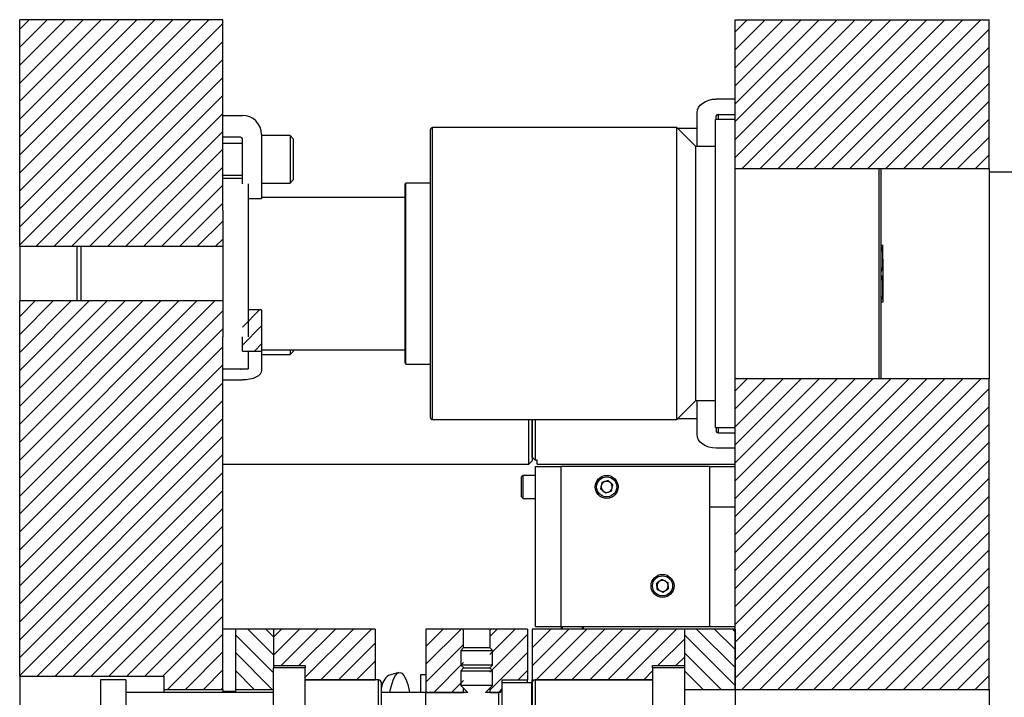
# Model space of a CAD drawing. Header units: inches. Extents: x 1802 to 2468, y -253 to -72.
# Tile 117 of 256: x 1840.59 to 1850.29, y -143.2 to -136.52. Entities that reach past the tile are written whole.
import ezdxf

# ---------------------------------------------------------------- set-up
doc = ezdxf.new("R2010")
doc.units = ezdxf.units.IN
doc.header["$LTSCALE"] = 0.5
doc.header["$MEASUREMENT"] = 0
doc.layers.add('SID-M-F', color=202, linetype='Continuous')
doc.layers.add('SID-M-S', color=105, linetype='Continuous')

msp = doc.modelspace()

# ---------------------------------------------------------------- linework, layer by layer
at = {"layer": 'SID-M-F', "linetype": 'Continuous'}
for p, q in [((1840.59442, -136.61791), (1840.68847, -136.52387)), ((1840.59442, -136.79469), (1840.86524, -136.52387)), ((1840.59442, -136.97146), (1841.04202, -136.52387)), ((1840.59442, -137.14824), (1841.2188, -136.52387)), ((1840.59442, -137.32502), (1841.39557, -136.52387)), ((1840.59442, -137.50179), (1841.57235, -136.52387)), ((1840.59442, -137.67857), (1841.74913, -136.52387)), ((1840.59442, -137.85535), (1841.9259, -136.52387)), ((1840.59442, -138.03213), (1842.10268, -136.52387)), ((1840.59442, -138.2089), (1842.27946, -136.52387)), ((1840.59442, -138.38568), (1842.45623, -136.52387)), ((1840.59442, -138.56246), (1842.59442, -136.56246)), ((1847.6397, -136.6437), (1847.75953, -136.52387)), ((1847.6397, -136.82048), (1847.93631, -136.52387)), ((1847.6397, -136.99726), (1848.11309, -136.52387)), ((1847.6397, -137.17403), (1848.28986, -136.52387)), ((1847.6397, -137.35081), (1848.46664, -136.52387)), ((1847.6397, -137.52759), (1848.64342, -136.52387)), ((1847.6397, -137.70436), (1848.82019, -136.52387)), ((1847.6397, -137.88114), (1848.99697, -136.52387)), ((1847.70936, -137.98825), (1849.17375, -136.52387)), ((1847.88614, -137.98825), (1849.35052, -136.52387)), ((1848.06292, -137.98825), (1849.5273, -136.52387)), ((1848.23969, -137.98825), (1849.70408, -136.52387)), ((1848.41647, -137.98825), (1849.88085, -136.52387)), ((1848.59325, -137.98825), (1850.05763, -136.52387)), ((1848.77002, -137.98825), (1850.1397, -136.61858)), ((1840.59442, -138.73923), (1842.59442, -136.73923)), ((1848.9468, -137.98825), (1850.1397, -136.79535)), ((1840.75582, -138.75461), (1842.59442, -136.91601)), ((1849.12358, -137.98825), (1850.1397, -136.97213)), ((1840.9326, -138.75461), (1842.59442, -137.09279)), ((1849.30035, -137.98825), (1850.1397, -137.14891)), ((1841.10937, -138.75461), (1842.59442, -137.26956)), ((1849.47713, -137.98825), (1850.1397, -137.32568)), ((1841.28615, -138.75461), (1842.59442, -137.44634)), ((1849.65391, -137.98825), (1850.1397, -137.50246)), ((1841.46293, -138.75461), (1842.59442, -137.62312)), ((1849.83068, -137.98825), (1850.1397, -137.67924)), ((1841.6397, -138.75461), (1842.59442, -137.79989)), ((1850.00746, -137.98825), (1850.1397, -137.85601)), ((1841.81648, -138.75461), (1842.59442, -137.97667)), ((1841.99326, -138.75461), (1842.59442, -138.15345)), ((1842.17003, -138.75461), (1842.59442, -138.33022)), ((1842.34681, -138.75461), (1842.59442, -138.507)), ((1842.52359, -138.75461), (1842.59442, -138.68378)), ((1840.59442, -139.44634), (1840.74763, -139.29313)), ((1840.59442, -139.62312), (1840.92441, -139.29313)), ((1840.59442, -139.79989), (1841.10119, -139.29313)), ((1840.59442, -139.97667), (1841.27796, -139.29313)), ((1840.59442, -140.15345), (1841.45474, -139.29313)), ((1840.59442, -140.33022), (1841.63152, -139.29313)), ((1840.59442, -140.507), (1841.80829, -139.29313)), ((1840.59442, -140.68378), (1841.98507, -139.29313)), ((1840.59442, -140.86055), (1842.16185, -139.29313)), ((1840.59442, -141.03733), (1842.33862, -139.29313)), ((1840.59442, -141.21411), (1842.5154, -139.29313)), ((1840.59442, -141.39088), (1842.59442, -139.39088)), ((1842.78742, -139.55144), (1842.95697, -139.38188)), ((1840.59442, -141.56766), (1842.59442, -139.56766)), ((1842.78742, -139.72821), (1842.97642, -139.53921)), ((1840.59442, -141.74444), (1842.59442, -139.74444)), ((1842.90644, -139.78597), (1842.97642, -139.71599)), ((1840.59442, -141.92121), (1842.59442, -139.92121)), ((1840.59442, -142.09799), (1842.59442, -140.09799)), ((1847.6397, -140.17924), (1847.75945, -140.05948)), ((1847.6397, -140.35601), (1847.93623, -140.05948)), ((1847.6397, -140.53279), (1848.113, -140.05948)), ((1847.6397, -140.70957), (1848.28978, -140.05948)), ((1847.6397, -140.88634), (1848.46656, -140.05948)), ((1847.6397, -141.06312), (1848.64333, -140.05948)), ((1847.6397, -141.2399), (1848.82011, -140.05948)), ((1847.6397, -141.41667), (1848.99689, -140.05948)), ((1847.6397, -141.59345), (1849.17366, -140.05948)), ((1847.6397, -141.77023), (1849.35044, -140.05948)), ((1847.6397, -141.947), (1849.52722, -140.05948)), ((1847.6397, -142.12378), (1849.70399, -140.05948)), ((1847.6397, -142.30056), (1849.88077, -140.05948)), ((1847.6397, -142.47733), (1850.05755, -140.05948)), ((1847.6397, -142.65411), (1850.1397, -140.15411)), ((1840.59442, -142.27477), (1842.59442, -140.27477)), ((1847.6397, -142.83089), (1850.1397, -140.33089)), ((1840.59442, -142.45154), (1842.59442, -140.45154)), ((1847.6397, -143.00766), (1850.1397, -140.50766)), ((1840.59442, -142.62832), (1842.59442, -140.62832)), ((1847.70652, -143.11762), (1850.1397, -140.68444)), ((1840.59442, -142.8051), (1842.59442, -140.8051)), ((1847.8833, -143.11762), (1850.1397, -140.86122)), ((1840.59442, -142.98187), (1842.59442, -140.98187)), ((1848.06007, -143.11762), (1850.1397, -141.03799)), ((1840.7667, -142.98637), (1842.59442, -141.15865)), ((1848.23685, -143.11762), (1850.1397, -141.21477)), ((1840.94348, -142.98637), (1842.59442, -141.33543)), ((1848.41363, -143.11762), (1850.1397, -141.39155)), ((1841.12026, -142.98637), (1842.59442, -141.5122)), ((1848.5904, -143.11762), (1850.1397, -141.56832)), ((1841.29703, -142.98637), (1842.59442, -141.68898)), ((1848.76718, -143.11762), (1850.1397, -141.7451)), ((1841.47381, -142.98637), (1842.59442, -141.86576)), ((1848.94396, -143.11762), (1850.1397, -141.92188)), ((1841.65059, -142.98637), (1842.59442, -142.04253)), ((1849.12073, -143.11762), (1850.1397, -142.09865)), ((1841.82736, -142.98637), (1842.59442, -142.21931)), ((1849.29751, -143.11762), (1850.1397, -142.27543)), ((1842.00414, -142.98637), (1842.59442, -142.39609)), ((1843.09442, -142.77737), (1842.84092, -142.52387)), ((1843.09442, -142.60059), (1843.0177, -142.52387)), ((1843.09442, -142.60319), (1843.17375, -142.52387)), ((1843.09442, -142.77997), (1843.35052, -142.52387)), ((1843.1678, -142.88337), (1843.5273, -142.52387)), ((1843.34458, -142.88337), (1843.70408, -142.52387)), ((1843.40692, -142.9978), (1843.88085, -142.52387)), ((1843.55823, -143.02327), (1844.05763, -142.52387)), ((1844.59442, -142.69418), (1844.76474, -142.52387)), ((1844.59442, -142.87096), (1844.94151, -142.52387)), ((1845.22292, -142.59601), (1845.29507, -142.52387)), ((1845.22292, -142.77279), (1845.47184, -142.52387)), ((1845.6397, -142.53279), (1845.64862, -142.52387)), ((1845.6397, -142.70957), (1845.8254, -142.52387)), ((1845.6397, -142.88634), (1846.00217, -142.52387)), ((1845.67955, -143.02327), (1846.17895, -142.52387)), ((1845.85633, -143.02327), (1846.35573, -142.52387)), ((1846.0331, -143.02327), (1846.5325, -142.52387)), ((1846.20988, -143.02327), (1846.70928, -142.52387)), ((1846.38666, -143.02327), (1846.88606, -142.52387)), ((1846.56343, -143.02327), (1847.06283, -142.52387)), ((1847.6397, -142.90323), (1847.26034, -142.52387)), ((1847.6397, -142.72645), (1847.43712, -142.52387)), ((1847.6397, -142.54967), (1847.61389, -142.52387)), ((1849.47429, -143.11762), (1850.1397, -142.45221)), ((1842.04967, -143.11762), (1842.59442, -142.57286)), ((1843.09442, -142.95414), (1842.71942, -142.57914)), ((1845.22292, -142.94957), (1845.59442, -142.57807)), ((1846.87961, -142.88387), (1847.1397, -142.62378)), ((1847.6397, -143.08), (1847.1397, -142.58)), ((1843.73501, -143.02327), (1844.09442, -142.66385)), ((1844.59442, -143.04774), (1844.96592, -142.67624)), ((1849.65106, -143.11762), (1850.1397, -142.62899)), ((1842.22644, -143.11762), (1842.59442, -142.74964)), ((1843.08112, -143.11762), (1842.71942, -142.75592)), ((1845.22292, -143.12634), (1845.59442, -142.75484)), ((1847.05639, -142.88387), (1847.1397, -142.80056)), ((1847.50054, -143.11762), (1847.1397, -142.75678)), ((1849.82784, -143.11762), (1850.1397, -142.80576)), ((1843.91178, -143.02327), (1844.09442, -142.84063)), ((1844.67132, -143.14762), (1844.96592, -142.85301)), ((1842.40322, -143.11762), (1842.59442, -142.92642)), ((1842.90434, -143.11762), (1842.71942, -142.9327)), ((1845.50217, -143.02387), (1845.59442, -142.93162)), ((1846.74021, -143.02327), (1846.8272, -142.93628)), ((1847.32376, -143.11762), (1847.1397, -142.93356)), ((1850.00462, -143.11762), (1850.1397, -142.98254)), ((1842.58, -143.11762), (1842.59442, -143.10319)), ((1844.08856, -143.02327), (1844.09442, -143.01741)), ((1844.84809, -143.14762), (1844.96592, -143.02979)), ((1842.72757, -143.11762), (1842.71942, -143.10947)), ((1847.14698, -143.11762), (1847.1397, -143.11033))]:
    msp.add_line(p, q, dxfattribs=at)
at = {"layer": 'SID-M-S'}
for p, q in [((1842.59442, -136.52387), (1840.59442, -136.52387)), ((1840.59442, -138.75461), (1840.59442, -136.52387)), ((1842.59442, -138.40024), (1842.59442, -136.52387)), ((1847.6397, -137.67859), (1847.6397, -136.52387)), ((1847.6397, -136.52387), (1850.1397, -136.52387)), ((1850.1397, -137.98825), (1850.1397, -136.52387)), ((1847.26833, -137.41282), (1847.27908, -137.38775)), ((1847.27908, -137.38775), (1847.29655, -137.36464)), ((1847.29655, -137.36464), (1847.32005, -137.34439)), ((1847.32005, -137.34439), (1847.34869, -137.32777)), ((1847.34869, -137.32777), (1847.38137, -137.31542)), ((1847.38137, -137.31542), (1847.41683, -137.30781)), ((1847.41683, -137.30781), (1847.4537, -137.30525)), ((1847.6397, -137.30525), (1847.4537, -137.30525)), ((1842.59442, -137.46587), (1842.78742, -137.46587)), ((1847.2647, -137.43889), (1847.26833, -137.41282)), ((1847.2647, -137.77387), (1847.2647, -137.43889)), ((1847.4537, -137.50737), (1847.4537, -137.46965)), ((1847.4712, -137.45727), (1847.6397, -137.45727)), ((1847.4712, -137.45727), (1847.4712, -137.50737)), ((1847.6397, -137.50737), (1847.4467, -137.50737)), ((1847.4467, -140.54037), (1847.4467, -137.50737)), ((1842.97642, -137.65487), (1842.97642, -138.28558)), ((1843.25767, -137.66449), (1842.97642, -137.66449)), ((1843.28892, -137.69574), (1843.25767, -137.66449)), ((1843.25767, -137.66449), (1843.25767, -137.89887)), ((1844.6397, -140.44137), (1844.6397, -137.60637)), ((1847.0662, -137.58637), (1844.6597, -137.58637)), ((1844.6597, -140.46137), (1844.6597, -137.58637)), ((1847.2537, -137.77387), (1847.0662, -137.58637)), ((1847.0662, -140.46137), (1847.0662, -137.58637)), ((1847.2647, -137.59625), (1847.07608, -137.59625)), ((1847.6397, -140.36915), (1847.6397, -137.67859)), ((1842.76992, -137.68087), (1842.59442, -137.68087)), ((1842.78742, -137.74262), (1842.59442, -137.74262)), ((1842.78742, -138.1391), (1842.78742, -137.69837)), ((1843.28892, -137.69574), (1843.28892, -137.89887)), ((1847.4467, -137.77387), (1847.2537, -137.77387)), ((1847.2537, -140.27387), (1847.2537, -137.77387)), ((1843.25767, -137.89887), (1843.25767, -138.13324)), ((1843.28892, -137.89887), (1843.28892, -138.10199)), ((1842.59442, -138.05512), (1842.78742, -138.05512)), ((1847.6397, -137.98825), (1850.1397, -137.98825)), ((1849.0572, -140.05948), (1849.0572, -137.98825)), ((1849.0772, -140.05948), (1849.0772, -137.98825)), ((1850.1397, -137.98825), (1850.1397, -140.05948)), ((1852.3897, -138.02387), (1850.1397, -138.02387)), ((1842.78742, -138.08637), (1842.59442, -138.08637)), ((1842.84442, -138.1391), (1842.84442, -139.64749)), ((1842.97642, -138.13324), (1843.25767, -138.13324)), ((1843.25767, -138.13324), (1843.28892, -138.10199)), ((1844.3897, -139.90662), (1844.3897, -138.14112)), ((1844.6397, -138.13324), (1844.39757, -138.13324)), ((1844.39757, -139.91449), (1844.39757, -138.13324)), ((1842.84442, -138.28558), (1842.97642, -138.28558)), ((1844.3897, -138.27387), (1842.97642, -138.27387)), ((1842.59442, -138.40024), (1842.59442, -139.64749)), ((1849.09442, -138.88324), (1849.09442, -138.74262)), ((1840.59442, -138.75461), (1842.59442, -138.75461)), ((1840.59442, -138.75461), (1840.59442, -139.29313)), ((1841.15692, -138.75461), (1841.15692, -139.29313)), ((1841.19629, -138.75461), (1841.19629, -139.29313)), ((1849.09442, -138.88324), (1849.09442, -139.16449)), ((1849.09442, -139.16449), (1849.09442, -139.30512)), ((1842.59442, -139.29313), (1840.59442, -139.29313)), ((1840.59442, -142.98637), (1840.59442, -139.29313)), ((1842.97642, -139.38188), (1842.84442, -139.38188)), ((1842.97642, -139.38188), (1842.97642, -139.78597)), ((1842.59442, -143.11762), (1842.59442, -139.64749)), ((1842.78742, -139.78597), (1842.78742, -139.64749)), ((1842.78742, -139.78597), (1842.97642, -139.78597)), ((1842.84442, -139.78597), (1842.84442, -139.96137)), ((1842.97642, -139.77387), (1844.3897, -139.77387)), ((1842.97642, -139.78597), (1842.97642, -139.97684)), ((1843.25767, -139.77387), (1843.25767, -139.82074)), ((1843.25767, -139.82074), (1843.28892, -139.78949)), ((1843.28892, -139.77387), (1843.28892, -139.78949)), ((1842.97642, -139.82074), (1843.25767, -139.82074)), ((1842.59442, -139.96137), (1842.84442, -139.96137)), ((1842.76992, -139.96384), (1842.59442, -139.96384)), ((1842.76992, -139.96384), (1842.76992, -139.96137)), ((1842.97279, -139.99527), (1842.96204, -140.013)), ((1842.97642, -139.97684), (1842.97279, -139.99527)), ((1844.39757, -139.91449), (1844.6397, -139.91449)), ((1842.59442, -140.07134), (1842.78742, -140.07134)), ((1842.82429, -140.06952), (1842.78742, -140.07134)), ((1842.85975, -140.06414), (1842.82429, -140.06952)), ((1842.89242, -140.05541), (1842.85975, -140.06414)), ((1842.92107, -140.04366), (1842.89242, -140.05541)), ((1842.94457, -140.02934), (1842.92107, -140.04366)), ((1842.96204, -140.013), (1842.94457, -140.02934)), ((1850.1397, -140.05948), (1847.6397, -140.05948)), ((1850.1397, -143.11762), (1850.1397, -140.05948)), ((1847.0662, -140.46137), (1847.2537, -140.27387)), ((1847.2537, -140.27387), (1847.4467, -140.27387)), ((1847.2647, -140.60885), (1847.2647, -140.27387)), ((1847.6397, -143.11762), (1847.6397, -140.36915)), ((1844.6597, -140.46137), (1847.0662, -140.46137)), ((1845.60942, -140.89887), (1845.60942, -140.46137)), ((1845.63942, -140.46137), (1845.63942, -140.86887)), ((1845.6397, -140.83104), (1845.6397, -140.46137)), ((1845.6697, -140.46137), (1845.6697, -140.86239)), ((1847.07608, -140.45149), (1847.2647, -140.45149)), ((1847.4467, -140.54037), (1847.6397, -140.54037)), ((1847.4537, -140.54037), (1847.4537, -140.57809)), ((1847.4712, -140.54037), (1847.4712, -140.59046)), ((1847.26833, -140.63492), (1847.2647, -140.60885)), ((1847.27908, -140.65999), (1847.26833, -140.63492)), ((1847.29655, -140.6831), (1847.27908, -140.65999)), ((1847.32005, -140.70335), (1847.29655, -140.6831)), ((1847.4712, -140.59046), (1847.6397, -140.59046)), ((1847.34869, -140.71997), (1847.32005, -140.70335)), ((1847.38137, -140.73232), (1847.34869, -140.71997)), ((1847.41683, -140.73992), (1847.38137, -140.73232)), ((1847.4537, -140.74249), (1847.41683, -140.73992)), ((1847.6397, -140.74249), (1847.4537, -140.74249)), ((1845.60942, -140.89887), (1845.63942, -140.86887)), ((1845.6697, -140.86239), (1845.6397, -140.83104)), ((1845.6897, -140.86239), (1845.6697, -140.86239)), ((1845.6897, -140.89887), (1845.6897, -140.86239)), ((1842.59442, -140.89887), (1845.60942, -140.89887)), ((1845.6747, -142.49887), (1845.6747, -140.92387)), ((1845.6747, -140.92387), (1845.9247, -140.92387)), ((1845.6897, -140.89887), (1847.6397, -140.89887)), ((1845.9247, -140.92387), (1845.9247, -142.49887)), ((1847.3897, -140.92387), (1845.9247, -140.92387)), ((1847.3897, -142.49887), (1847.3897, -140.92387)), ((1847.3897, -140.92387), (1847.6397, -140.92387)), ((1845.5507, -141.01087), (1845.5367, -141.02487)), ((1845.5367, -141.22287), (1845.5367, -141.02487)), ((1845.6747, -141.01087), (1845.5507, -141.01087)), ((1845.5507, -141.23687), (1845.5507, -141.01087)), ((1846.38788, -141.06233), (1846.328, -141.08169)), ((1846.38788, -141.06233), (1846.43458, -141.10451)), ((1846.328, -141.08169), (1846.31482, -141.14322)), ((1846.36152, -141.1854), (1846.31482, -141.14322)), ((1846.4214, -141.16605), (1846.36152, -141.1854)), ((1846.4214, -141.16605), (1846.43458, -141.10451)), ((1845.5367, -141.22287), (1845.5507, -141.23687)), ((1845.5507, -141.23687), (1845.6747, -141.23687)), ((1847.6397, -141.32387), (1847.3897, -141.32387)), ((1846.92123, -142.03603), (1846.86855, -142.07045)), ((1846.92123, -142.03603), (1846.97738, -142.06445)), ((1846.87201, -142.13329), (1846.86855, -142.07045)), ((1846.87201, -142.13329), (1846.92816, -142.1617)), ((1846.92816, -142.1617), (1846.98085, -142.12729)), ((1846.97738, -142.06445), (1846.98085, -142.12729)), ((1842.71942, -142.52387), (1842.59442, -142.52387)), ((1842.71942, -142.52387), (1842.71942, -143.11762)), ((1843.09442, -142.52387), (1842.71942, -142.52387)), ((1843.09442, -142.52387), (1843.09442, -142.88337)), ((1844.09442, -142.52387), (1843.09442, -142.52387)), ((1843.09442, -142.52387), (1843.09442, -142.90687)), ((1844.09442, -142.52387), (1844.09442, -143.02327)), ((1844.59442, -142.52387), (1844.59442, -143.14762)), ((1844.96592, -142.52387), (1844.59442, -142.52387)), ((1844.96592, -142.70643), (1844.96592, -142.52387)), ((1845.22292, -142.52387), (1844.96592, -142.52387)), ((1845.22292, -142.52387), (1845.22292, -142.70643)), ((1845.59442, -142.52387), (1845.22292, -142.52387)), ((1845.59442, -142.52387), (1845.59442, -143.02387)), ((1845.6397, -142.52387), (1845.6397, -143.02327)), ((1847.1397, -142.52387), (1845.6397, -142.52387)), ((1845.6747, -142.49887), (1845.9247, -142.49887)), ((1845.9247, -142.49887), (1847.3897, -142.49887)), ((1845.92816, -142.52387), (1845.92816, -142.49887)), ((1845.938, -142.52387), (1845.938, -142.49887)), ((1846.13486, -142.49887), (1846.13486, -142.52387)), ((1846.1447, -142.49887), (1846.1447, -142.52387)), ((1847.1397, -142.52387), (1847.1397, -142.88387)), ((1847.1397, -142.52387), (1847.1397, -142.90668)), ((1847.6397, -142.52387), (1847.1397, -142.52387)), ((1847.3897, -142.49887), (1847.6397, -142.49887)), ((1847.6397, -142.52387), (1847.6397, -143.11762)), ((1844.96592, -142.70643), (1844.93817, -142.73418)), ((1844.96592, -142.70643), (1845.22292, -142.70643)), ((1845.25067, -142.73418), (1845.22292, -142.70643)), ((1844.93817, -142.73418), (1844.93817, -142.87818)), ((1844.93817, -142.73418), (1845.25067, -142.73418)), ((1845.25067, -142.87818), (1845.25067, -142.73418)), ((1843.09442, -142.88337), (1843.40692, -142.88337)), ((1843.40692, -142.90687), (1843.09442, -142.90687)), ((1843.09442, -144.14087), (1843.09442, -142.90687)), ((1843.40692, -142.88337), (1843.40692, -142.90687)), ((1843.40692, -144.14087), (1843.40692, -142.90687)), ((1844.93817, -142.87818), (1844.96642, -142.90643)), ((1845.09442, -142.87818), (1844.93817, -142.87818)), ((1844.96592, -142.90643), (1844.93817, -142.93418)), ((1844.96592, -142.90643), (1844.96592, -142.90593)), ((1844.96592, -142.90643), (1845.22292, -142.90643)), ((1845.25067, -142.87818), (1845.09442, -142.87818)), ((1845.22242, -142.90643), (1845.25067, -142.87818)), ((1845.22292, -142.90593), (1845.22292, -142.90643)), ((1845.25067, -142.93418), (1845.22292, -142.90643)), ((1846.8272, -142.88387), (1847.1397, -142.88387)), ((1846.8272, -142.90668), (1846.8272, -142.88387)), ((1847.1397, -142.90668), (1846.8272, -142.90668)), ((1846.8272, -142.90668), (1846.8272, -144.14106)), ((1847.1397, -142.90668), (1847.1397, -144.14106)), ((1840.59442, -142.98637), (1842.01442, -142.98637)), ((1840.59442, -142.98637), (1840.59442, -144.06137)), ((1842.01442, -142.98637), (1842.01442, -143.11762)), ((1844.32842, -142.95295), (1844.22746, -142.97962)), ((1844.27495, -143.01848), (1844.29438, -142.98187)), ((1844.29438, -142.98187), (1844.31508, -142.95944)), ((1844.31508, -142.95944), (1844.33644, -142.95189)), ((1844.33644, -142.95189), (1844.3578, -142.95944)), ((1844.3578, -142.95944), (1844.3785, -142.98187)), ((1844.3785, -142.98187), (1844.39793, -143.01848)), ((1844.59442, -142.97387), (1844.54042, -142.97387)), ((1844.54042, -142.97387), (1844.54042, -143.14887)), ((1844.93817, -142.93418), (1844.93817, -143.07818)), ((1844.93817, -142.93418), (1845.25067, -142.93418)), ((1845.25067, -143.07818), (1845.25067, -142.93418)), ((1841.63942, -143.02387), (1841.38942, -143.02387)), ((1841.38942, -143.02387), (1841.38942, -144.02387)), ((1841.63942, -143.02387), (1841.63942, -144.02387)), ((1843.40692, -143.02327), (1844.09442, -143.02327)), ((1844.12692, -143.02387), (1843.40692, -143.02387)), ((1844.09442, -143.02327), (1844.09442, -143.02387)), ((1844.12692, -144.02387), (1844.12692, -143.02387)), ((1844.15692, -143.99387), (1844.15692, -143.05387)), ((1844.24223, -143.12942), (1844.25739, -143.06816)), ((1844.25739, -143.06816), (1844.27495, -143.01848)), ((1844.39793, -143.01848), (1844.41549, -143.06816)), ((1844.41549, -143.06816), (1844.43065, -143.12942)), ((1844.93817, -143.07818), (1845.00761, -143.14762)), ((1845.09442, -143.07818), (1844.93817, -143.07818)), ((1844.96592, -143.14762), (1844.96592, -143.10593)), ((1845.25067, -143.07818), (1845.09442, -143.07818)), ((1845.18123, -143.14762), (1845.25067, -143.07818)), ((1845.22292, -143.10593), (1845.22292, -143.14762)), ((1845.34442, -143.10762), (1845.30965, -143.14762)), ((1845.34442, -143.02387), (1845.59442, -143.02387)), ((1845.34442, -143.05487), (1845.34442, -143.02387)), ((1845.63642, -143.05487), (1845.34442, -143.05487)), ((1845.34442, -143.99287), (1845.34442, -143.05487)), ((1845.59442, -143.05487), (1845.59442, -143.02387)), ((1845.63642, -143.99287), (1845.63642, -143.05487)), ((1845.6397, -143.02327), (1846.8272, -143.02327)), ((1845.6397, -143.05387), (1845.6397, -143.02327)), ((1845.6397, -143.05387), (1845.6397, -143.99387)), ((1846.8272, -143.02387), (1845.6697, -143.02387)), ((1845.6697, -143.02387), (1845.6697, -144.02387)), ((1843.09442, -143.14887), (1841.63942, -143.14887)), ((1842.01442, -143.11762), (1842.59442, -143.11762)), ((1842.01442, -143.11762), (1842.01442, -143.14887)), ((1842.59442, -143.11762), (1842.59442, -143.14887)), ((1842.59442, -143.13733), (1842.59442, -143.14887)), ((1842.71942, -143.13733), (1842.59442, -143.13733)), ((1842.71942, -143.11762), (1842.71942, -143.13733)), ((1842.71942, -143.11762), (1843.09442, -143.11762)), ((1844.59442, -143.14887), (1844.15692, -143.14887)), ((1844.23839, -143.14887), (1844.24223, -143.12942)), ((1844.43065, -143.12942), (1844.43449, -143.14887)), ((1845.00761, -143.14762), (1844.59442, -143.14762)), ((1844.59442, -143.14762), (1844.96592, -143.14762)), ((1844.59442, -143.90012), (1844.59442, -143.14762)), ((1845.31342, -143.14762), (1845.18123, -143.14762)), ((1845.22292, -143.14762), (1845.30965, -143.14762)), ((1845.31342, -143.90012), (1845.31342, -143.14762)), ((1847.1397, -143.11762), (1847.6397, -143.11762)), ((1847.6397, -143.11762), (1847.6397, -143.93012)), ((1847.6397, -143.11762), (1850.1397, -143.11762)), ((1847.6397, -143.11762), (1847.6397, -143.93012)), ((1850.1397, -143.11762), (1850.1397, -143.93012))]:
    msp.add_line(p, q, dxfattribs=at)
for centre, radius in [((1846.3747, -141.12387), 0.113), ((1846.3747, -141.12387), 0.099), ((1846.9247, -142.09887), 0.113), ((1846.9247, -142.09887), 0.099)]:
    msp.add_circle(centre, radius, dxfattribs=at)
for centre, radius, start, end in [((1842.78742, -137.65487), 0.189, 360, 90), ((1847.46901, -137.47274), 0.01562, 81.950533, 168.578246), ((1844.6597, -137.60637), 0.02, 90, 180), ((1842.76992, -137.69837), 0.0175, 0, 90), ((1844.39757, -138.14112), 0.00787, 90, 180), ((1844.39757, -139.90662), 0.00787, 180, 270), ((1842.77047, -139.93526), 0.02859, 268.89653, 294.008744), ((1844.6597, -140.44137), 0.02, 180, 270), ((1847.46901, -140.575), 0.01562, 191.421754, 278.049467), ((1846.3747, -141.12387), 0.0545, 107.911734, 167.911734), ((1846.3747, -141.12387), 0.0545, 47.911734, 107.911734), ((1846.3747, -141.12387), 0.0545, 167.911734, 227.911734), ((1846.3747, -141.12387), 0.0545, 227.911734, 287.911734), ((1846.3747, -141.12387), 0.0545, 287.911734, 347.911734), ((1846.3747, -141.12387), 0.0545, 347.911734, 47.911734), ((1846.9247, -142.09887), 0.0545, 123.156228, 183.156228), ((1846.9247, -142.09887), 0.0545, 183.156228, 243.156228), ((1846.9247, -142.09887), 0.0545, 63.156228, 123.156228), ((1846.9247, -142.09887), 0.0545, 3.156228, 63.156228), ((1846.9247, -142.09887), 0.0545, 303.156228, 3.156228), ((1846.9247, -142.09887), 0.0545, 243.156228, 303.156228), ((1844.32867, -143.11973), 0.17284, 125.84415, 173.571755), ((1844.12692, -143.05387), 0.03, 0, 90), ((1845.6697, -143.05387), 0.03, 90, 180), ((1845.31342, -143.11662), 0.031, 270, 0), ((1845.66742, -143.11787), 0.031, 180, 206.576759)]:
    msp.add_arc(centre, radius, start, end, dxfattribs=at)
for points, knots in [([(1849.0772, -138.74262), (1849.08035, -138.74262), (1849.09038, -138.74262), (1849.09368, -138.74262), (1849.09449, -138.74262), (1849.09444, -138.74262), (1849.09442, -138.74262)], [0, 0, 0, 0, 0.14646647, 0.46647881, 0.79502928, 1, 1, 1, 1]), ([(1849.09442, -138.88324), (1849.09442, -138.88072), (1849.09441, -138.86351), (1849.0946, -138.8363), (1849.09214, -138.80059), (1849.08732, -138.77545), (1849.07922, -138.76214), (1849.0772, -138.75882)], [0, 0, 0, 0, 0.0598709, 0.4080197, 0.6440081, 0.9111004, 1, 1, 1, 1]), ([(1849.0772, -139.00665), (1849.0797, -139.00265), (1849.09222, -138.98265), (1849.09413, -138.93929), (1849.09432, -138.90228), (1849.09442, -138.88324)], [0, 0, 0, 0, 0.1083394, 0.5414164, 1, 1, 1, 1]), ([(1849.09442, -139.16449), (1849.09442, -139.16197), (1849.09441, -139.14476), (1849.0946, -139.11755), (1849.09214, -139.08184), (1849.08732, -139.0567), (1849.07922, -139.04339), (1849.0772, -139.04007)], [0, 0, 0, 0, 0.0598709, 0.4080197, 0.6440081, 0.9111004, 1, 1, 1, 1]), ([(1849.0772, -139.2879), (1849.0797, -139.2839), (1849.09222, -139.2639), (1849.09413, -139.22054), (1849.09432, -139.18353), (1849.09442, -139.16449)], [0, 0, 0, 0, 0.10833942, 0.54141643, 1, 1, 1, 1]), ([(1849.09442, -139.30512), (1849.09451, -139.30512), (1849.09464, -139.30512), (1849.089, -139.30512), (1849.07919, -139.30512), (1849.07666, -139.30512)], [0, 0, 0, 0, 0.5962595, 0.8959705, 1, 1, 1, 1])]:
    msp.add_open_spline(points, degree=3, knots=knots, dxfattribs=at)

doc.saveas('drawing.dxf')
